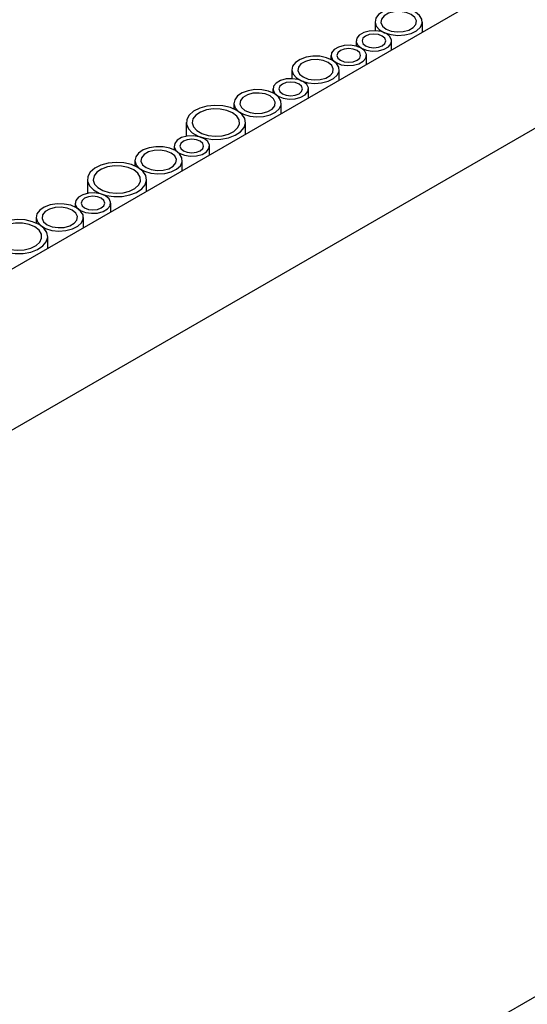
# Model space of a CAD drawing. Header units: millimetres. Extents: x -5210 to 2047, y -29 to 2841.
# Tile 9 of 28: x -1721 to -1636, y 1314 to 1480. Entities that reach past the tile are written whole.
import ezdxf

# ---------------------------------------------------------------- set-up
doc = ezdxf.new("R2010")
doc.units = ezdxf.units.MM
doc.header["$LTSCALE"] = 10

msp = doc.modelspace()

# ---------------------------------------------------------------- linework, layer by layer
for p, q in [((-1508.68, 1561.47), (-1855.16, 1361.45)), ((-1494.6, 1542.4), (-1840.8, 1342.54)), ((-1661.29, 1479.75), (-1661.29, 1478.24)), ((-1653.29, 1477.99), (-1653.29, 1479.75)), ((-1664.48, 1476.51), (-1664.48, 1475.64)), ((-1658.48, 1474.99), (-1658.48, 1476.51)), ((-1668.73, 1474.06), (-1668.73, 1473.39)), ((-1662.73, 1472.54), (-1662.73, 1474.06)), ((-1675.33, 1471.64), (-1675.33, 1470.13)), ((-1667.33, 1469.88), (-1667.33, 1471.64)), ((-1678.52, 1468.41), (-1678.52, 1467.74)), ((-1672.52, 1466.88), (-1672.52, 1468.41)), ((-1685.13, 1465.99), (-1685.13, 1465.04)), ((-1677.13, 1464.22), (-1677.13, 1465.99)), ((-1693.16, 1462.74), (-1693.16, 1460.41)), ((-1683.16, 1460.74), (-1683.16, 1462.74)), ((-1695.23, 1458.76), (-1695.23, 1458.1)), ((-1689.23, 1457.24), (-1689.23, 1458.76)), ((-1701.83, 1456.35), (-1701.83, 1455.4)), ((-1693.83, 1454.58), (-1693.83, 1456.35)), ((-1709.86, 1453.1), (-1709.86, 1450.77)), ((-1699.86, 1451.1), (-1699.86, 1453.1)), ((-1711.93, 1449.12), (-1711.93, 1448.46)), ((-1705.93, 1447.6), (-1705.93, 1449.12)), ((-1718.53, 1446.7), (-1718.53, 1445.76)), ((-1710.53, 1444.94), (-1710.53, 1446.7)), ((-1716.56, 1441.46), (-1716.56, 1443.46)), ((-1720.66, 1265.27), (-1418.62, 1439.63))]:
    msp.add_line(p, q)
at = {"flags": 128}
for points in [[(-1654.46, 1481.38), (-1655.42, 1481.79), (-1656.55, 1482.02), (-1657.74, 1482.04), (-1658.89, 1481.86), (-1659.9, 1481.5), (-1660.68, 1480.98), (-1661.16, 1480.35), (-1661.29, 1479.66), (-1661.07, 1478.99), (-1660.51, 1478.38), (-1659.67, 1477.89), (-1658.61, 1477.57), (-1657.44, 1477.44), (-1656.26, 1477.52), (-1655.16, 1477.79), (-1654.26, 1478.24), (-1653.63, 1478.82), (-1653.32, 1479.49), (-1653.36, 1480.18), (-1653.76, 1480.83), (-1654.46, 1481.38)], [(-1655.17, 1480.97), (-1656.02, 1481.32), (-1657.03, 1481.47), (-1658.07, 1481.42), (-1659.01, 1481.17), (-1659.75, 1480.74), (-1660.19, 1480.2), (-1660.28, 1479.6), (-1660.01, 1479.02), (-1659.41, 1478.52), (-1658.56, 1478.18), (-1657.55, 1478.02), (-1656.52, 1478.08), (-1655.57, 1478.33), (-1654.83, 1478.75), (-1654.39, 1479.3), (-1654.3, 1479.9), (-1654.57, 1480.48), (-1655.17, 1480.97)], [(-1659.36, 1477.74), (-1660.22, 1478.08), (-1661.22, 1478.24), (-1662.26, 1478.18), (-1663.2, 1477.93), (-1663.94, 1477.5), (-1664.38, 1476.96), (-1664.47, 1476.36), (-1664.2, 1475.78), (-1663.6, 1475.29), (-1662.75, 1474.94), (-1661.75, 1474.79), (-1660.71, 1474.84), (-1659.76, 1475.09), (-1659.03, 1475.52), (-1658.59, 1476.06), (-1658.5, 1476.66), (-1658.76, 1477.24), (-1659.36, 1477.74)], [(-1660.07, 1477.33), (-1660.72, 1477.58), (-1661.48, 1477.67), (-1662.25, 1477.58), (-1662.9, 1477.33), (-1663.33, 1476.95), (-1663.48, 1476.51), (-1663.33, 1476.07), (-1662.9, 1475.7), (-1662.25, 1475.44), (-1661.48, 1475.36), (-1660.72, 1475.44), (-1660.07, 1475.7), (-1659.64, 1476.07), (-1659.48, 1476.51), (-1659.64, 1476.95), (-1660.07, 1477.33)], [(-1663.6, 1475.29), (-1664.46, 1475.63), (-1665.46, 1475.79), (-1666.5, 1475.74), (-1667.45, 1475.48), (-1668.18, 1475.06), (-1668.62, 1474.51), (-1668.71, 1473.91), (-1668.45, 1473.33), (-1667.85, 1472.84), (-1666.99, 1472.49), (-1665.99, 1472.34), (-1664.95, 1472.39), (-1664.01, 1472.64), (-1663.27, 1473.07), (-1662.83, 1473.61), (-1662.74, 1474.21), (-1663.01, 1474.79), (-1663.6, 1475.29)], [(-1664.31, 1474.88), (-1664.96, 1475.13), (-1665.73, 1475.22), (-1666.49, 1475.13), (-1667.14, 1474.88), (-1667.57, 1474.5), (-1667.73, 1474.06), (-1667.57, 1473.62), (-1667.14, 1473.25), (-1666.49, 1473), (-1665.73, 1472.91), (-1664.96, 1473), (-1664.31, 1473.25), (-1663.88, 1473.62), (-1663.73, 1474.06), (-1663.88, 1474.5), (-1664.31, 1474.88)], [(-1668.5, 1473.28), (-1669.46, 1473.68), (-1670.59, 1473.91), (-1671.78, 1473.94), (-1672.93, 1473.76), (-1673.94, 1473.39), (-1674.72, 1472.87), (-1675.2, 1472.24), (-1675.33, 1471.56), (-1675.11, 1470.88), (-1674.55, 1470.27), (-1673.71, 1469.78), (-1672.65, 1469.46), (-1671.48, 1469.33), (-1670.3, 1469.41), (-1669.2, 1469.69), (-1668.3, 1470.14), (-1667.67, 1470.72), (-1667.36, 1471.38), (-1667.4, 1472.07), (-1667.8, 1472.72), (-1668.5, 1473.28)], [(-1669.21, 1472.87), (-1670.06, 1473.21), (-1671.07, 1473.37), (-1672.11, 1473.32), (-1673.05, 1473.06), (-1673.79, 1472.64), (-1674.23, 1472.09), (-1674.32, 1471.49), (-1674.05, 1470.91), (-1673.45, 1470.42), (-1672.6, 1470.07), (-1671.59, 1469.92), (-1670.56, 1469.97), (-1669.61, 1470.22), (-1668.87, 1470.65), (-1668.43, 1471.19), (-1668.34, 1471.79), (-1668.61, 1472.37), (-1669.21, 1472.87)], [(-1673.4, 1469.63), (-1674.26, 1469.98), (-1675.26, 1470.13), (-1676.3, 1470.08), (-1677.24, 1469.82), (-1677.98, 1469.4), (-1678.42, 1468.85), (-1678.51, 1468.26), (-1678.24, 1467.67), (-1677.65, 1467.18), (-1676.79, 1466.84), (-1675.79, 1466.68), (-1674.75, 1466.73), (-1673.8, 1466.99), (-1673.07, 1467.41), (-1672.63, 1467.96), (-1672.54, 1468.56), (-1672.81, 1469.14), (-1673.4, 1469.63)], [(-1678.3, 1467.62), (-1679.26, 1468.03), (-1680.39, 1468.26), (-1681.58, 1468.28), (-1682.73, 1468.1), (-1683.74, 1467.74), (-1684.52, 1467.21), (-1684.99, 1466.58), (-1685.13, 1465.9), (-1684.91, 1465.22), (-1684.35, 1464.61), (-1683.51, 1464.13), (-1682.45, 1463.81), (-1681.28, 1463.68), (-1680.1, 1463.76), (-1679, 1464.03), (-1678.1, 1464.48), (-1677.46, 1465.06), (-1677.16, 1465.73), (-1677.2, 1466.42), (-1677.59, 1467.07), (-1678.3, 1467.62)], [(-1674.11, 1469.22), (-1674.76, 1469.47), (-1675.52, 1469.56), (-1676.29, 1469.47), (-1676.94, 1469.22), (-1677.37, 1468.85), (-1677.52, 1468.41), (-1677.37, 1467.96), (-1676.94, 1467.59), (-1676.29, 1467.34), (-1675.52, 1467.25), (-1674.76, 1467.34), (-1674.11, 1467.59), (-1673.68, 1467.96), (-1673.52, 1468.41), (-1673.68, 1468.85), (-1674.11, 1469.22)], [(-1679.01, 1467.21), (-1679.86, 1467.56), (-1680.87, 1467.71), (-1681.91, 1467.66), (-1682.85, 1467.4), (-1683.59, 1466.98), (-1684.03, 1466.43), (-1684.12, 1465.84), (-1683.85, 1465.25), (-1683.25, 1464.76), (-1682.4, 1464.42), (-1681.39, 1464.26), (-1680.35, 1464.31), (-1679.41, 1464.57), (-1678.67, 1464.99), (-1678.23, 1465.54), (-1678.14, 1466.14), (-1678.41, 1466.72), (-1679.01, 1467.21)], [(-1684.63, 1464.78), (-1685.71, 1465.26), (-1686.98, 1465.55), (-1688.33, 1465.63), (-1689.67, 1465.49), (-1690.9, 1465.16), (-1691.93, 1464.64), (-1692.68, 1463.98), (-1693.09, 1463.23), (-1693.14, 1462.45), (-1692.81, 1461.68), (-1692.15, 1461), (-1691.18, 1460.44), (-1690, 1460.06), (-1688.67, 1459.87), (-1687.31, 1459.9), (-1686.01, 1460.14), (-1684.88, 1460.57), (-1683.98, 1461.16), (-1683.4, 1461.87), (-1683.16, 1462.64), (-1683.3, 1463.43), (-1683.8, 1464.16), (-1684.63, 1464.78)], [(-1685.33, 1464.38), (-1686.29, 1464.78), (-1687.42, 1465.01), (-1688.61, 1465.04), (-1689.76, 1464.86), (-1690.77, 1464.49), (-1691.55, 1463.97), (-1692.03, 1463.34), (-1692.16, 1462.66), (-1691.94, 1461.98), (-1691.38, 1461.37), (-1690.54, 1460.89), (-1689.48, 1460.56), (-1688.31, 1460.44), (-1687.13, 1460.51), (-1686.03, 1460.79), (-1685.13, 1461.24), (-1684.5, 1461.82), (-1684.19, 1462.48), (-1684.23, 1463.17), (-1684.63, 1463.82), (-1685.33, 1464.38)], [(-1690.1, 1459.99), (-1690.96, 1460.33), (-1691.96, 1460.49), (-1693, 1460.44), (-1693.95, 1460.18), (-1694.68, 1459.76), (-1695.12, 1459.21), (-1695.21, 1458.61), (-1694.94, 1458.03), (-1694.35, 1457.54), (-1693.49, 1457.2), (-1692.49, 1457.04), (-1691.45, 1457.09), (-1690.5, 1457.35), (-1689.77, 1457.77), (-1689.33, 1458.32), (-1689.24, 1458.92), (-1689.51, 1459.5), (-1690.1, 1459.99)], [(-1690.81, 1459.58), (-1691.46, 1459.83), (-1692.23, 1459.92), (-1692.99, 1459.83), (-1693.64, 1459.58), (-1694.07, 1459.21), (-1694.23, 1458.76), (-1694.07, 1458.32), (-1693.64, 1457.95), (-1692.99, 1457.7), (-1692.23, 1457.61), (-1691.46, 1457.7), (-1690.81, 1457.95), (-1690.38, 1458.32), (-1690.23, 1458.76), (-1690.38, 1459.21), (-1690.81, 1459.58)], [(-1695, 1457.98), (-1695.96, 1458.39), (-1697.09, 1458.61), (-1698.28, 1458.64), (-1699.43, 1458.46), (-1700.44, 1458.1), (-1701.22, 1457.57), (-1701.69, 1456.94), (-1701.83, 1456.26), (-1701.61, 1455.58), (-1701.05, 1454.97), (-1700.21, 1454.49), (-1699.15, 1454.17), (-1697.98, 1454.04), (-1696.8, 1454.11), (-1695.7, 1454.39), (-1694.8, 1454.84), (-1694.16, 1455.42), (-1693.86, 1456.09), (-1693.9, 1456.77), (-1694.29, 1457.42), (-1695, 1457.98)], [(-1695.71, 1457.57), (-1696.56, 1457.91), (-1697.57, 1458.07), (-1698.61, 1458.02), (-1699.55, 1457.76), (-1700.29, 1457.34), (-1700.73, 1456.79), (-1700.82, 1456.19), (-1700.55, 1455.61), (-1699.95, 1455.12), (-1699.1, 1454.78), (-1698.09, 1454.62), (-1697.05, 1454.67), (-1696.11, 1454.93), (-1695.37, 1455.35), (-1694.93, 1455.9), (-1694.84, 1456.5), (-1695.11, 1457.08), (-1695.71, 1457.57)], [(-1701.33, 1455.14), (-1702.41, 1455.62), (-1703.68, 1455.91), (-1705.03, 1455.99), (-1706.38, 1455.85), (-1707.61, 1455.52), (-1708.63, 1455), (-1709.38, 1454.34), (-1709.79, 1453.59), (-1709.84, 1452.81), (-1709.51, 1452.04), (-1708.85, 1451.36), (-1707.88, 1450.8), (-1706.7, 1450.42), (-1705.37, 1450.23), (-1704.01, 1450.26), (-1702.72, 1450.5), (-1701.58, 1450.93), (-1700.68, 1451.52), (-1700.1, 1452.23), (-1699.87, 1453), (-1700, 1453.79), (-1700.5, 1454.52), (-1701.33, 1455.14)], [(-1702.03, 1454.73), (-1702.99, 1455.14), (-1704.12, 1455.37), (-1705.31, 1455.4), (-1706.46, 1455.22), (-1707.47, 1454.85), (-1708.25, 1454.33), (-1708.73, 1453.7), (-1708.86, 1453.02), (-1708.64, 1452.34), (-1708.08, 1451.73), (-1707.24, 1451.24), (-1706.18, 1450.92), (-1705.01, 1450.79), (-1703.83, 1450.87), (-1702.73, 1451.15), (-1701.83, 1451.6), (-1701.2, 1452.18), (-1700.89, 1452.84), (-1700.93, 1453.53), (-1701.33, 1454.18), (-1702.03, 1454.73)], [(-1706.8, 1450.35), (-1707.66, 1450.69), (-1708.66, 1450.85), (-1709.7, 1450.8), (-1710.65, 1450.54), (-1711.38, 1450.12), (-1711.82, 1449.57), (-1711.91, 1448.97), (-1711.64, 1448.39), (-1711.05, 1447.9), (-1710.19, 1447.55), (-1709.19, 1447.4), (-1708.15, 1447.45), (-1707.21, 1447.71), (-1706.47, 1448.13), (-1706.03, 1448.68), (-1705.94, 1449.27), (-1706.21, 1449.86), (-1706.8, 1450.35)], [(-1707.51, 1449.94), (-1708.16, 1450.19), (-1708.93, 1450.28), (-1709.69, 1450.19), (-1710.34, 1449.94), (-1710.77, 1449.57), (-1710.93, 1449.12), (-1710.77, 1448.68), (-1710.34, 1448.31), (-1709.69, 1448.06), (-1708.93, 1447.97), (-1708.16, 1448.06), (-1707.51, 1448.31), (-1707.08, 1448.68), (-1706.93, 1449.12), (-1707.08, 1449.57), (-1707.51, 1449.94)], [(-1711.7, 1448.34), (-1712.66, 1448.75), (-1713.79, 1448.97), (-1714.98, 1449), (-1716.13, 1448.82), (-1717.14, 1448.45), (-1717.92, 1447.93), (-1718.4, 1447.3), (-1718.53, 1446.62), (-1718.31, 1445.94), (-1717.75, 1445.33), (-1716.91, 1444.85), (-1715.85, 1444.52), (-1714.68, 1444.4), (-1713.5, 1444.47), (-1712.4, 1444.75), (-1711.5, 1445.2), (-1710.87, 1445.78), (-1710.56, 1446.45), (-1710.6, 1447.13), (-1711, 1447.78), (-1711.7, 1448.34)], [(-1712.41, 1447.93), (-1713.26, 1448.27), (-1714.27, 1448.43), (-1715.31, 1448.38), (-1716.25, 1448.12), (-1716.99, 1447.7), (-1717.43, 1447.15), (-1717.52, 1446.55), (-1717.25, 1445.97), (-1716.65, 1445.48), (-1715.8, 1445.13), (-1714.79, 1444.98), (-1713.76, 1445.03), (-1712.81, 1445.29), (-1712.07, 1445.71), (-1711.63, 1446.26), (-1711.54, 1446.85), (-1711.81, 1447.44), (-1712.41, 1447.93)], [(-1718.03, 1445.5), (-1719.11, 1445.98), (-1720.38, 1446.27), (-1721.73, 1446.35), (-1723.08, 1446.21), (-1724.31, 1445.87), (-1725.33, 1445.36), (-1726.08, 1444.7), (-1726.49, 1443.95), (-1726.54, 1443.17), (-1726.21, 1442.4), (-1725.55, 1441.72), (-1724.58, 1441.16), (-1723.4, 1440.78), (-1722.07, 1440.59), (-1720.71, 1440.62), (-1719.42, 1440.85), (-1718.28, 1441.29), (-1717.38, 1441.88), (-1716.8, 1442.59), (-1716.57, 1443.36), (-1716.71, 1444.14), (-1717.21, 1444.88), (-1718.03, 1445.5)], [(-1718.74, 1445.09), (-1719.69, 1445.5), (-1720.82, 1445.73), (-1722.01, 1445.76), (-1723.16, 1445.58), (-1724.17, 1445.21), (-1724.95, 1444.69), (-1725.43, 1444.06), (-1725.56, 1443.37), (-1725.34, 1442.7), (-1724.78, 1442.09), (-1723.94, 1441.6), (-1722.88, 1441.28), (-1721.71, 1441.15), (-1720.53, 1441.23), (-1719.44, 1441.51), (-1718.53, 1441.95), (-1717.9, 1442.54), (-1717.59, 1443.2), (-1717.63, 1443.89), (-1718.03, 1444.54), (-1718.74, 1445.09)]]:
    msp.add_lwpolyline(points, dxfattribs=at)

doc.saveas('drawing.dxf')
